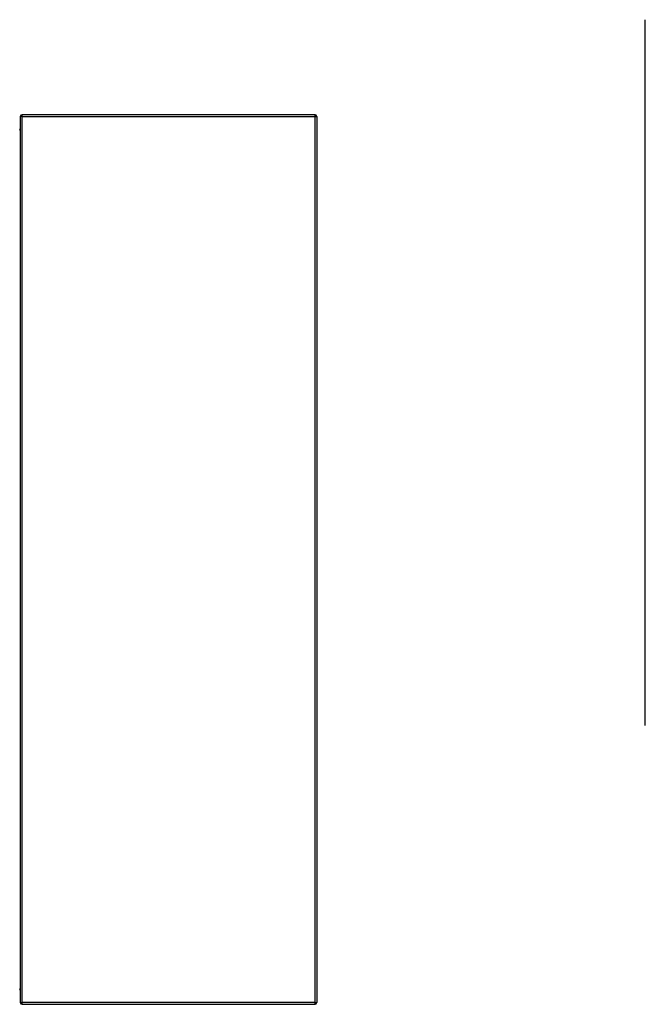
# Model space of a CAD drawing. Header units: inches. Extents: x 25 to 246, y 20 to 159.
# Tile 66 of 111: x 176 to 209, y 67 to 120. Entities that reach past the tile are written whole.
import ezdxf

# ---------------------------------------------------------------- set-up
doc = ezdxf.new("R2010")
doc.units = ezdxf.units.IN
doc.header["$MEASUREMENT"] = 0
doc.layers.add('Visible Edges(ANSI)', color=7, linetype='Continuous', lineweight=25)
doc.layers.add('Visible Tangent Edges(ANSI)', color=7, linetype='Continuous', lineweight=25)

msp = doc.modelspace()

# ---------------------------------------------------------------- linework, layer by layer
at = {"layer": 'Visible Edges(ANSI)'}
for p, q in [((209.434, 82.391), (209.434, 120.474)), ((191.617, 115.346), (175.815, 115.346)), ((175.716, 115.247), (175.716, 67.445)), ((191.716, 115.247), (191.716, 67.445)), ((175.815, 67.346), (191.617, 67.346))]:
    msp.add_line(p, q, dxfattribs=at)
at = {"layer": 'Visible Edges(ANSI)', "flags": 128}
for points in [[(175.716, 114.579), (175.716, 114.577), (175.716, 114.576), (175.716, 114.574), (175.716, 114.572), (175.715, 114.57), (175.715, 114.569), (175.714, 114.567), (175.713, 114.565), (175.712, 114.564), (175.711, 114.562), (175.71, 114.561), (175.709, 114.559), (175.708, 114.558), (175.706, 114.556), (175.705, 114.555), (175.703, 114.554), (175.701, 114.552), (175.699, 114.551), (175.697, 114.55), (175.695, 114.55), (175.693, 114.549), (175.69, 114.548), (175.688, 114.548), (175.685, 114.548)], [(175.685, 68.144), (175.688, 68.144), (175.69, 68.144), (175.693, 68.143), (175.695, 68.143), (175.697, 68.142), (175.699, 68.141), (175.701, 68.14), (175.703, 68.139), (175.705, 68.138), (175.706, 68.136), (175.708, 68.135), (175.709, 68.133), (175.71, 68.132), (175.711, 68.13), (175.712, 68.129), (175.713, 68.127), (175.714, 68.125), (175.715, 68.124), (175.715, 68.122), (175.716, 68.12), (175.716, 68.119), (175.716, 68.117), (175.716, 68.115), (175.716, 68.113)]]:
    msp.add_lwpolyline(points, dxfattribs=at)
at = {"layer": 'Visible Edges(ANSI)'}
for centre, start, end in [((175.815, 115.247), 90, 180), ((191.617, 115.247), 0, 90), ((175.815, 67.445), 180, 270), ((191.617, 67.445), 270, 0)]:
    msp.add_arc(centre, 0.099, start, end, dxfattribs=at)
at = {"layer": 'Visible Tangent Edges(ANSI)'}
for p, q in [((175.815, 115.247), (175.815, 115.346)), ((191.617, 115.247), (191.617, 115.346)), ((175.815, 115.247), (175.716, 115.247)), ((175.815, 67.445), (175.815, 115.247)), ((175.815, 115.247), (191.617, 115.247)), ((191.617, 115.247), (191.716, 115.247)), ((191.617, 67.445), (191.617, 115.247)), ((175.716, 67.445), (175.815, 67.445)), ((175.815, 67.346), (175.815, 67.445)), ((191.617, 67.445), (175.815, 67.445)), ((191.617, 67.346), (191.617, 67.445)), ((191.617, 67.445), (191.716, 67.445))]:
    msp.add_line(p, q, dxfattribs=at)
at = {"layer": 'Visible Tangent Edges(ANSI)', "flags": 128}
for points in [[(175.685, 114.517), (175.688, 114.517), (175.69, 114.518), (175.693, 114.519), (175.695, 114.52), (175.697, 114.522), (175.699, 114.524), (175.701, 114.526), (175.703, 114.528), (175.705, 114.531), (175.706, 114.533), (175.708, 114.536), (175.709, 114.539), (175.71, 114.542), (175.711, 114.545), (175.712, 114.548), (175.713, 114.552), (175.714, 114.555), (175.715, 114.558), (175.715, 114.562), (175.716, 114.565), (175.716, 114.569), (175.716, 114.572), (175.716, 114.576), (175.716, 114.579)], [(175.716, 68.113), (175.716, 68.117), (175.716, 68.12), (175.716, 68.124), (175.716, 68.127), (175.715, 68.131), (175.715, 68.134), (175.714, 68.137), (175.713, 68.141), (175.712, 68.144), (175.711, 68.147), (175.71, 68.15), (175.709, 68.153), (175.708, 68.156), (175.706, 68.159), (175.705, 68.162), (175.703, 68.164), (175.701, 68.167), (175.699, 68.169), (175.697, 68.171), (175.695, 68.172), (175.693, 68.174), (175.69, 68.175), (175.688, 68.175), (175.685, 68.175)]]:
    msp.add_lwpolyline(points, dxfattribs=at)

doc.saveas('drawing.dxf')
